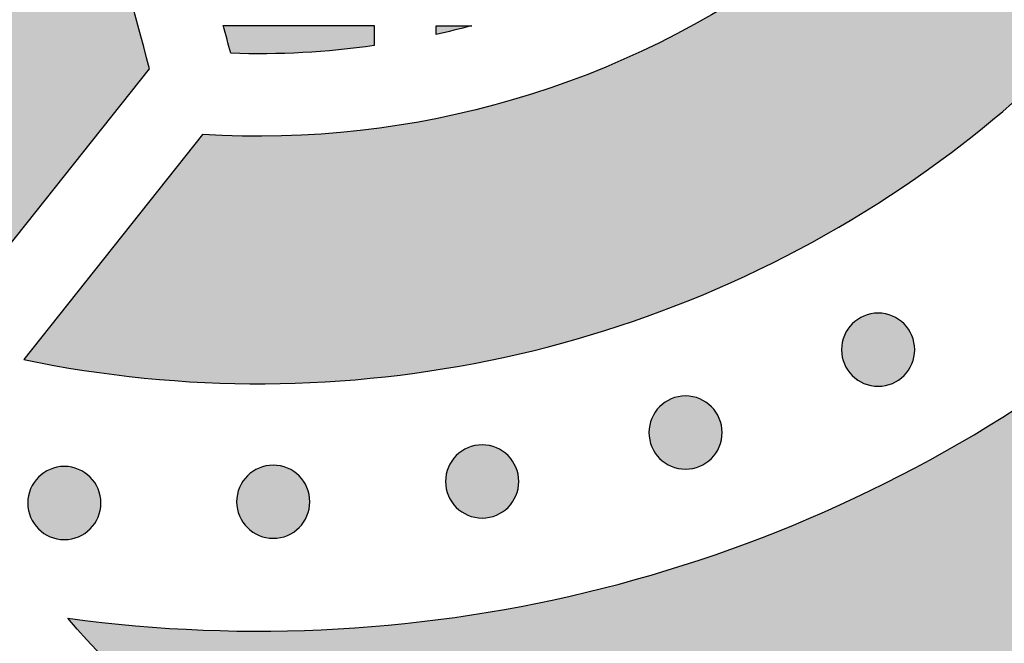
# Model space of a CAD drawing. Header units: millimetres. Extents: x -3873 to -97, y 912 to 4165.
# Tile 13 of 256: x -3842 to -3794, y 1291 to 1321. Entities that reach past the tile are written whole.
import ezdxf

# ---------------------------------------------------------------- set-up
doc = ezdxf.new("R2010")
doc.units = ezdxf.units.MM
doc.layers.add('pattern', color=7, linetype='Continuous', true_color=0x000000)

msp = doc.modelspace()

# ---------------------------------------------------------------- hatches: boundary and pattern name
at = {"layer": 'pattern'}
for points in [[(-3866.069, 1457.773), (-3866.069, 1457.718), (-3865.997, 1448.226), (-3865.757, 1438.725), (-3865.349, 1429.221), (-3864.772, 1419.719), (-3864.026, 1410.222), (-3863.112, 1400.736), (-3862.03, 1391.264), (-3860.78, 1381.811), (-3859.362, 1372.382), (-3857.778, 1362.981), (-3856.028, 1353.613), (-3854.113, 1344.281), (-3852.035, 1334.991), (-3849.794, 1325.746), (-3847.393, 1316.551), (-3844.832, 1307.41), (-3835.621, 1318.993), (-3839.936, 1335.962), (-3843.69, 1353.094), (-3846.873, 1370.361), (-3849.48, 1387.734), (-3851.505, 1405.185), (-3852.945, 1422.683), (-3853.799, 1440.201), (-3854.069, 1457.708), (-3854.069, 1457.767), (-3854.069, 1457.827), (-3853.784, 1475.334), (-3852.914, 1492.851), (-3851.459, 1510.348), (-3849.419, 1527.797), (-3846.797, 1545.168), (-3843.599, 1562.432), (-3839.83, 1579.561), (-3835.501, 1596.526), (-3844.701, 1608.117), (-3847.27, 1598.978), (-3849.679, 1589.785), (-3851.928, 1580.542), (-3854.014, 1571.254), (-3855.937, 1561.924), (-3857.695, 1552.557), (-3859.288, 1543.157), (-3860.714, 1533.73), (-3861.972, 1524.278), (-3863.063, 1514.807), (-3863.985, 1505.322), (-3864.739, 1495.825), (-3865.324, 1486.323), (-3865.74, 1476.82), (-3865.988, 1467.32), (-3866.069, 1457.827)], [(-3833.053, 1315.803), (-3841.713, 1304.89), (-3840.315, 1304.618), (-3838.902, 1304.38), (-3837.477, 1304.178), (-3836.041, 1304.011), (-3834.595, 1303.882), (-3833.141, 1303.789), (-3831.68, 1303.735), (-3830.213, 1303.719), (-3828.742, 1303.741), (-3827.269, 1303.803), (-3825.794, 1303.903), (-3824.32, 1304.043), (-3822.849, 1304.222), (-3821.381, 1304.44), (-3819.919, 1304.698), (-3818.463, 1304.994), (-3817.015, 1305.329), (-3815.578, 1305.702), (-3814.152, 1306.113), (-3812.739, 1306.561), (-3811.34, 1307.046), (-3809.957, 1307.567), (-3808.592, 1308.123), (-3807.244, 1308.713), (-3805.916, 1309.337), (-3804.61, 1309.993), (-3803.325, 1310.681), (-3802.063, 1311.399), (-3800.826, 1312.147), (-3799.614, 1312.922), (-3798.428, 1313.725), (-3797.268, 1314.554), (-3796.28, 1315.298), (-3795.304, 1316.067), (-3794.344, 1316.863), (-3793.398, 1317.683), (-3792.469, 1318.528), (-3791.558, 1319.398), (-3790.664, 1320.291), (-3789.79, 1321.207), (-3788.936, 1322.146), (-3788.103, 1323.107), (-3787.291, 1324.09), (-3786.502, 1325.092), (-3785.737, 1326.115), (-3784.995, 1327.156), (-3784.278, 1328.216), (-3783.586, 1329.292), (-3782.921, 1330.385), (-3782.281, 1331.493), (-3781.669, 1332.616), (-3781.085, 1333.752), (-3780.528, 1334.9), (-3780, 1336.059), (-3779.5, 1337.229), (-3779.029, 1338.408), (-3778.587, 1339.595), (-3778.175, 1340.789), (-3777.791, 1341.989), (-3777.438, 1343.194), (-3777.113, 1344.403), (-3776.818, 1345.614), (-3776.553, 1346.828), (-3776.316, 1348.042), (-3776.006, 1349.869), (-3775.74, 1351.707), (-3775.52, 1353.555), (-3775.346, 1355.41), (-3775.217, 1357.271), (-3775.136, 1359.137), (-3775.1, 1361.005), (-3775.112, 1362.875), (-3775.17, 1364.743), (-3775.275, 1366.609), (-3775.426, 1368.47), (-3775.624, 1370.326), (-3775.867, 1372.173), (-3776.156, 1374.011), (-3776.49, 1375.838), (-3776.869, 1377.652), (-3777.37, 1379.806), (-3777.918, 1381.951), (-3778.513, 1384.084), (-3779.153, 1386.204), (-3779.839, 1388.31), (-3780.57, 1390.4), (-3781.345, 1392.473), (-3782.165, 1394.528), (-3797.401, 1400.848), (-3795.253, 1395.558), (-3793.252, 1390.21), (-3791.4, 1384.808), (-3789.699, 1379.359), (-3789.204, 1377.599), (-3788.759, 1375.82), (-3788.365, 1374.024), (-3788.023, 1372.214), (-3787.735, 1370.391), (-3787.499, 1368.558), (-3787.318, 1366.718), (-3787.191, 1364.872), (-3787.118, 1363.023), (-3787.1, 1361.173), (-3787.136, 1359.326), (-3787.226, 1357.483), (-3787.371, 1355.646), (-3787.568, 1353.818), (-3787.819, 1352.002), (-3788.121, 1350.199), (-3788.304, 1349.257), (-3788.51, 1348.316), (-3788.739, 1347.376), (-3788.991, 1346.439), (-3789.265, 1345.504), (-3789.562, 1344.573), (-3789.882, 1343.647), (-3790.225, 1342.727), (-3790.59, 1341.812), (-3790.978, 1340.905), (-3791.387, 1340.006), (-3791.819, 1339.116), (-3792.273, 1338.235), (-3792.747, 1337.364), (-3793.243, 1336.505), (-3793.759, 1335.657), (-3794.296, 1334.822), (-3794.852, 1334), (-3795.427, 1333.193), (-3796.021, 1332.4), (-3796.633, 1331.622), (-3797.262, 1330.86), (-3797.908, 1330.115), (-3798.571, 1329.387), (-3799.249, 1328.676), (-3799.942, 1327.983), (-3800.649, 1327.309), (-3801.369, 1326.653), (-3802.102, 1326.017), (-3802.848, 1325.4), (-3803.604, 1324.803), (-3804.371, 1324.227), (-3805.131, 1323.681), (-3805.905, 1323.149), (-3806.693, 1322.633), (-3807.495, 1322.132), (-3808.31, 1321.648), (-3809.137, 1321.179), (-3809.976, 1320.728), (-3810.826, 1320.294), (-3811.687, 1319.878), (-3812.559, 1319.481), (-3813.44, 1319.102), (-3814.331, 1318.741), (-3815.23, 1318.4), (-3816.137, 1318.079), (-3817.051, 1317.778), (-3817.972, 1317.496), (-3818.899, 1317.235), (-3819.831, 1316.994), (-3820.768, 1316.774), (-3821.708, 1316.575), (-3822.652, 1316.396), (-3823.599, 1316.239), (-3824.547, 1316.102), (-3825.496, 1315.986), (-3826.446, 1315.891), (-3827.396, 1315.817), (-3828.345, 1315.764), (-3829.292, 1315.731), (-3830.237, 1315.719), (-3831.179, 1315.727), (-3832.118, 1315.755)], [(-3821.2, 1280.568), (-3821.856, 1280.759), (-3822.51, 1280.961), (-3823.162, 1281.176), (-3823.811, 1281.404), (-3824.458, 1281.644), (-3825.101, 1281.896), (-3825.74, 1282.161), (-3826.375, 1282.438), (-3827.006, 1282.727), (-3827.632, 1283.029), (-3828.253, 1283.342), (-3828.869, 1283.667), (-3829.479, 1284.004), (-3830.083, 1284.352), (-3830.68, 1284.712), (-3831.271, 1285.083), (-3831.854, 1285.465), (-3832.431, 1285.858), (-3832.999, 1286.261), (-3833.56, 1286.675), (-3834.112, 1287.099), (-3834.656, 1287.532), (-3835.191, 1287.976), (-3835.718, 1288.428), (-3836.235, 1288.89), (-3836.742, 1289.36), (-3837.24, 1289.839), (-3837.728, 1290.327), (-3838.205, 1290.822), (-3838.673, 1291.324), (-3839.13, 1291.834), (-3839.577, 1292.351), (-3837.993, 1292.152), (-3836.397, 1291.99), (-3834.792, 1291.865), (-3833.179, 1291.778), (-3831.558, 1291.73), (-3829.931, 1291.72), (-3828.3, 1291.749), (-3826.665, 1291.818), (-3825.029, 1291.926), (-3823.393, 1292.074), (-3821.758, 1292.263), (-3820.125, 1292.491), (-3818.496, 1292.759), (-3816.873, 1293.067), (-3815.258, 1293.414), (-3813.65, 1293.801), (-3812.053, 1294.227), (-3810.466, 1294.691), (-3808.893, 1295.194), (-3807.333, 1295.735), (-3805.789, 1296.312), (-3804.262, 1296.926), (-3802.753, 1297.575), (-3801.263, 1298.26), (-3799.793, 1298.978), (-3798.345, 1299.73), (-3796.919, 1300.514), (-3795.518, 1301.329), (-3794.14, 1302.175), (-3792.789, 1303.049), (-3791.464, 1303.952), (-3790.166, 1304.882), (-3788.955, 1305.792), (-3787.761, 1306.734), (-3786.585, 1307.708), (-3785.428, 1308.713), (-3784.29, 1309.748), (-3783.174, 1310.812), (-3782.08, 1311.906), (-3781.01, 1313.028), (-3779.964, 1314.178), (-3778.944, 1315.355), (-3777.95, 1316.557), (-3776.984, 1317.785), (-3776.046, 1319.037), (-3775.138, 1320.312), (-3774.26, 1321.609), (-3773.413, 1322.928), (-3772.598, 1324.266), (-3771.816, 1325.623), (-3771.066, 1326.997), (-3770.35, 1328.388), (-3769.669, 1329.793), (-3769.022, 1331.213), (-3768.41, 1332.645), (-3767.833, 1334.089), (-3767.292, 1335.542), (-3766.787, 1337.004), (-3766.318, 1338.474), (-3765.885, 1339.949), (-3765.487, 1341.429), (-3765.126, 1342.913), (-3764.801, 1344.399), (-3764.512, 1345.886), (-3764.073, 1348.517), (-3763.714, 1351.169), (-3763.436, 1353.839), (-3763.241, 1356.523), (-3763.128, 1359.217), (-3763.1, 1361.917), (-3763.156, 1364.619), (-3763.296, 1367.319), (-3763.52, 1370.014), (-3763.827, 1372.699), (-3764.218, 1375.37), (-3764.691, 1378.025), (-3765.245, 1380.658), (-3765.878, 1383.266), (-3766.59, 1385.846), (-3767.379, 1388.395), (-3753.381, 1382.589), (-3752.89, 1380.207), (-3752.458, 1377.808), (-3752.084, 1375.396), (-3751.77, 1372.971), (-3751.515, 1370.536), (-3751.321, 1368.093), (-3751.187, 1365.644), (-3751.114, 1363.192), (-3751.102, 1360.74), (-3751.151, 1358.288), (-3751.26, 1355.84), (-3751.43, 1353.397), (-3751.66, 1350.963), (-3751.95, 1348.539), (-3752.3, 1346.127), (-3752.707, 1343.729), (-3752.983, 1342.295), (-3753.288, 1340.858), (-3753.622, 1339.418), (-3753.986, 1337.977), (-3754.38, 1336.534), (-3754.803, 1335.092), (-3755.257, 1333.651), (-3755.742, 1332.211), (-3756.258, 1330.775), (-3756.804, 1329.341), (-3757.381, 1327.913), (-3757.989, 1326.49), (-3758.629, 1325.074), (-3759.299, 1323.665), (-3760, 1322.265), (-3760.732, 1320.874), (-3761.495, 1319.494), (-3762.288, 1318.125), (-3763.112, 1316.769), (-3763.966, 1315.426), (-3764.849, 1314.097), (-3765.762, 1312.784), (-3766.703, 1311.487), (-3767.673, 1310.208), (-3768.672, 1308.946), (-3769.697, 1307.704), (-3770.75, 1306.482), (-3771.829, 1305.281), (-3772.934, 1304.101), (-3774.065, 1302.945), (-3775.219, 1301.811), (-3776.397, 1300.702), (-3777.598, 1299.617), (-3778.822, 1298.558), (-3780.066, 1297.525), (-3781.331, 1296.519), (-3782.616, 1295.541), (-3783.919, 1294.59), (-3785.24, 1293.668), (-3786.578, 1292.775), (-3787.931, 1291.912), (-3789.3, 1291.078), (-3790.683, 1290.274), (-3792.078, 1289.501), (-3793.486, 1288.759), (-3794.904, 1288.048), (-3796.333, 1287.368), (-3797.77, 1286.719), (-3799.216, 1286.102), (-3800.668, 1285.516), (-3802.127, 1284.962), (-3803.59, 1284.439), (-3805.057, 1283.948), (-3806.528, 1283.488), (-3808, 1283.06), (-3809.474, 1282.662), (-3810.948, 1282.295), (-3812.421, 1281.959), (-3813.893, 1281.654), (-3815.362, 1281.378), (-3816.829, 1281.132), (-3818.291, 1280.915), (-3819.748, 1280.728)], [(-3831.68, 1319.741), (-3832.046, 1321.091), (-3824.727, 1321.084), (-3824.727, 1320.115), (-3825.591, 1320.002), (-3826.457, 1319.907), (-3827.325, 1319.832), (-3828.195, 1319.776), (-3829.066, 1319.739), (-3829.938, 1319.721), (-3830.809, 1319.722)], [(-3820.003, 1321.08), (-3820.863, 1320.86), (-3821.727, 1320.659), (-3821.726, 1321.081)], [(-3799.05, 1304.112), (-3799.078, 1304.084), (-3799.107, 1304.057), (-3799.137, 1304.031), (-3799.168, 1304.004), (-3799.2, 1303.979), (-3799.232, 1303.953), (-3799.265, 1303.929), (-3799.3, 1303.905), (-3799.334, 1303.881), (-3799.37, 1303.859), (-3799.407, 1303.837), (-3799.444, 1303.815), (-3799.482, 1303.795), (-3799.521, 1303.775), (-3799.56, 1303.756), (-3799.6, 1303.739), (-3799.641, 1303.722), (-3799.682, 1303.706), (-3799.724, 1303.69), (-3799.767, 1303.676), (-3799.81, 1303.663), (-3799.853, 1303.651), (-3799.897, 1303.64), (-3799.942, 1303.631), (-3799.986, 1303.622), (-3800.031, 1303.614), (-3800.076, 1303.608), (-3800.122, 1303.603), (-3800.168, 1303.598), (-3800.213, 1303.596), (-3800.259, 1303.594), (-3800.305, 1303.593), (-3800.351, 1303.594), (-3800.397, 1303.596), (-3800.443, 1303.599), (-3800.488, 1303.603), (-3800.534, 1303.608), (-3800.579, 1303.615), (-3800.624, 1303.622), (-3800.669, 1303.631), (-3800.713, 1303.641), (-3800.757, 1303.652), (-3800.8, 1303.664), (-3800.843, 1303.677), (-3800.886, 1303.691), (-3800.928, 1303.707), (-3800.969, 1303.723), (-3801.01, 1303.74), (-3801.05, 1303.758), (-3801.089, 1303.777), (-3801.128, 1303.796), (-3801.166, 1303.817), (-3801.203, 1303.838), (-3801.24, 1303.86), (-3801.275, 1303.883), (-3801.31, 1303.906), (-3801.344, 1303.931), (-3801.378, 1303.955), (-3801.41, 1303.98), (-3801.442, 1304.006), (-3801.472, 1304.033), (-3801.502, 1304.059), (-3801.531, 1304.086), (-3801.559, 1304.114), (-3801.587, 1304.142), (-3801.614, 1304.171), (-3801.641, 1304.201), (-3801.667, 1304.232), (-3801.693, 1304.264), (-3801.718, 1304.296), (-3801.742, 1304.329), (-3801.767, 1304.363), (-3801.79, 1304.398), (-3801.813, 1304.434), (-3801.835, 1304.471), (-3801.856, 1304.508), (-3801.876, 1304.546), (-3801.896, 1304.585), (-3801.915, 1304.624), (-3801.933, 1304.664), (-3801.95, 1304.705), (-3801.966, 1304.746), (-3801.981, 1304.788), (-3801.995, 1304.831), (-3802.008, 1304.874), (-3802.02, 1304.917), (-3802.031, 1304.961), (-3802.041, 1305.005), (-3802.049, 1305.05), (-3802.057, 1305.095), (-3802.063, 1305.14), (-3802.069, 1305.186), (-3802.073, 1305.231), (-3802.076, 1305.277), (-3802.077, 1305.323), (-3802.078, 1305.369), (-3802.077, 1305.415), (-3802.076, 1305.461), (-3802.072, 1305.507), (-3802.068, 1305.552), (-3802.063, 1305.598), (-3802.056, 1305.643), (-3802.049, 1305.688), (-3802.04, 1305.733), (-3802.03, 1305.777), (-3802.019, 1305.821), (-3802.007, 1305.864), (-3801.994, 1305.907), (-3801.98, 1305.95), (-3801.965, 1305.992), (-3801.948, 1306.033), (-3801.931, 1306.074), (-3801.913, 1306.114), (-3801.895, 1306.153), (-3801.875, 1306.192), (-3801.854, 1306.23), (-3801.833, 1306.267), (-3801.811, 1306.304), (-3801.788, 1306.339), (-3801.765, 1306.374), (-3801.741, 1306.408), (-3801.716, 1306.442), (-3801.691, 1306.474), (-3801.665, 1306.506), (-3801.639, 1306.536), (-3801.612, 1306.566), (-3801.585, 1306.595), (-3801.557, 1306.623), (-3801.529, 1306.651), (-3801.5, 1306.678), (-3801.47, 1306.705), (-3801.439, 1306.731), (-3801.408, 1306.757), (-3801.375, 1306.782), (-3801.342, 1306.806), (-3801.308, 1306.83), (-3801.273, 1306.854), (-3801.237, 1306.876), (-3801.201, 1306.898), (-3801.163, 1306.92), (-3801.125, 1306.94), (-3801.087, 1306.96), (-3801.047, 1306.979), (-3801.007, 1306.997), (-3800.966, 1307.013), (-3800.925, 1307.03), (-3800.883, 1307.045), (-3800.84, 1307.059), (-3800.797, 1307.072), (-3800.754, 1307.084), (-3800.71, 1307.095), (-3800.666, 1307.105), (-3800.621, 1307.113), (-3800.576, 1307.121), (-3800.531, 1307.127), (-3800.485, 1307.133), (-3800.44, 1307.137), (-3800.394, 1307.14), (-3800.348, 1307.141), (-3800.302, 1307.142), (-3800.256, 1307.141), (-3800.21, 1307.139), (-3800.165, 1307.136), (-3800.119, 1307.132), (-3800.073, 1307.127), (-3800.028, 1307.12), (-3799.983, 1307.113), (-3799.939, 1307.104), (-3799.894, 1307.094), (-3799.85, 1307.083), (-3799.807, 1307.071), (-3799.764, 1307.058), (-3799.722, 1307.044), (-3799.68, 1307.028), (-3799.638, 1307.012), (-3799.598, 1306.995), (-3799.557, 1306.977), (-3799.518, 1306.958), (-3799.479, 1306.939), (-3799.441, 1306.918), (-3799.404, 1306.897), (-3799.368, 1306.875), (-3799.332, 1306.852), (-3799.297, 1306.829), (-3799.263, 1306.805), (-3799.23, 1306.78), (-3799.197, 1306.755), (-3799.166, 1306.729), (-3799.135, 1306.703), (-3799.105, 1306.676), (-3799.076, 1306.649), (-3799.048, 1306.621), (-3799.02, 1306.593), (-3798.993, 1306.564), (-3798.967, 1306.534), (-3798.94, 1306.503), (-3798.915, 1306.472), (-3798.889, 1306.439), (-3798.865, 1306.406), (-3798.841, 1306.372), (-3798.817, 1306.337), (-3798.795, 1306.301), (-3798.773, 1306.264), (-3798.752, 1306.227), (-3798.731, 1306.189), (-3798.711, 1306.15), (-3798.693, 1306.111), (-3798.675, 1306.071), (-3798.658, 1306.03), (-3798.642, 1305.989), (-3798.627, 1305.947), (-3798.612, 1305.904), (-3798.599, 1305.861), (-3798.587, 1305.818), (-3798.577, 1305.774), (-3798.567, 1305.73), (-3798.558, 1305.685), (-3798.55, 1305.64), (-3798.544, 1305.595), (-3798.539, 1305.549), (-3798.535, 1305.504), (-3798.532, 1305.458), (-3798.53, 1305.412), (-3798.529, 1305.366), (-3798.53, 1305.32), (-3798.532, 1305.274), (-3798.535, 1305.228), (-3798.539, 1305.183), (-3798.544, 1305.137), (-3798.551, 1305.092), (-3798.559, 1305.047), (-3798.567, 1305.002), (-3798.577, 1304.958), (-3798.588, 1304.914), (-3798.6, 1304.871), (-3798.613, 1304.828), (-3798.628, 1304.785), (-3798.643, 1304.743), (-3798.659, 1304.702), (-3798.676, 1304.661), (-3798.694, 1304.621), (-3798.713, 1304.582), (-3798.732, 1304.543), (-3798.753, 1304.505), (-3798.774, 1304.468), (-3798.796, 1304.431), (-3798.819, 1304.396), (-3798.843, 1304.361), (-3798.867, 1304.327), (-3798.891, 1304.294), (-3798.917, 1304.261), (-3798.942, 1304.23), (-3798.969, 1304.199), (-3798.995, 1304.169), (-3799.023, 1304.14)], [(-3808.386, 1300.094), (-3808.414, 1300.067), (-3808.443, 1300.04), (-3808.473, 1300.013), (-3808.504, 1299.987), (-3808.536, 1299.961), (-3808.568, 1299.936), (-3808.601, 1299.911), (-3808.636, 1299.887), (-3808.671, 1299.864), (-3808.706, 1299.841), (-3808.743, 1299.819), (-3808.78, 1299.798), (-3808.818, 1299.777), (-3808.857, 1299.758), (-3808.896, 1299.739), (-3808.936, 1299.721), (-3808.977, 1299.704), (-3809.019, 1299.688), (-3809.06, 1299.673), (-3809.103, 1299.659), (-3809.146, 1299.646), (-3809.189, 1299.634), (-3809.233, 1299.623), (-3809.278, 1299.613), (-3809.322, 1299.604), (-3809.367, 1299.597), (-3809.413, 1299.59), (-3809.458, 1299.585), (-3809.504, 1299.581), (-3809.549, 1299.578), (-3809.595, 1299.576), (-3809.641, 1299.576), (-3809.687, 1299.576), (-3809.733, 1299.578), (-3809.779, 1299.581), (-3809.824, 1299.585), (-3809.87, 1299.591), (-3809.915, 1299.597), (-3809.96, 1299.605), (-3810.005, 1299.614), (-3810.049, 1299.623), (-3810.093, 1299.634), (-3810.136, 1299.647), (-3810.179, 1299.66), (-3810.222, 1299.674), (-3810.264, 1299.689), (-3810.305, 1299.705), (-3810.346, 1299.722), (-3810.386, 1299.74), (-3810.425, 1299.759), (-3810.464, 1299.779), (-3810.502, 1299.799), (-3810.539, 1299.821), (-3810.576, 1299.843), (-3810.611, 1299.865), (-3810.646, 1299.889), (-3810.68, 1299.913), (-3810.714, 1299.938), (-3810.746, 1299.963), (-3810.778, 1299.989), (-3810.808, 1300.015), (-3810.838, 1300.042), (-3810.867, 1300.069), (-3810.895, 1300.096), (-3810.923, 1300.125), (-3810.95, 1300.154), (-3810.977, 1300.184), (-3811.003, 1300.214), (-3811.029, 1300.246), (-3811.054, 1300.278), (-3811.079, 1300.312), (-3811.103, 1300.346), (-3811.126, 1300.381), (-3811.149, 1300.416), (-3811.171, 1300.453), (-3811.192, 1300.49), (-3811.212, 1300.528), (-3811.232, 1300.567), (-3811.251, 1300.606), (-3811.269, 1300.647), (-3811.286, 1300.687), (-3811.302, 1300.729), (-3811.317, 1300.771), (-3811.331, 1300.813), (-3811.344, 1300.856), (-3811.356, 1300.9), (-3811.367, 1300.944), (-3811.377, 1300.988), (-3811.385, 1301.032), (-3811.393, 1301.077), (-3811.399, 1301.123), (-3811.405, 1301.168), (-3811.409, 1301.214), (-3811.412, 1301.26), (-3811.413, 1301.306), (-3811.414, 1301.351), (-3811.413, 1301.397), (-3811.412, 1301.443), (-3811.409, 1301.489), (-3811.404, 1301.535), (-3811.399, 1301.58), (-3811.392, 1301.625), (-3811.385, 1301.67), (-3811.376, 1301.715), (-3811.366, 1301.759), (-3811.355, 1301.803), (-3811.343, 1301.847), (-3811.33, 1301.89), (-3811.316, 1301.932), (-3811.301, 1301.974), (-3811.285, 1302.015), (-3811.267, 1302.056), (-3811.249, 1302.096), (-3811.231, 1302.136), (-3811.211, 1302.174), (-3811.19, 1302.212), (-3811.169, 1302.249), (-3811.147, 1302.286), (-3811.124, 1302.322), (-3811.101, 1302.357), (-3811.077, 1302.391), (-3811.052, 1302.424), (-3811.027, 1302.456), (-3811.001, 1302.488), (-3810.975, 1302.519), (-3810.948, 1302.548), (-3810.921, 1302.577), (-3810.893, 1302.606), (-3810.865, 1302.633), (-3810.836, 1302.66), (-3810.806, 1302.687), (-3810.775, 1302.713), (-3810.744, 1302.739), (-3810.711, 1302.764), (-3810.678, 1302.789), (-3810.644, 1302.813), (-3810.609, 1302.836), (-3810.573, 1302.859), (-3810.537, 1302.881), (-3810.499, 1302.902), (-3810.461, 1302.923), (-3810.423, 1302.942), (-3810.383, 1302.961), (-3810.343, 1302.979), (-3810.302, 1302.996), (-3810.261, 1303.012), (-3810.219, 1303.027), (-3810.176, 1303.041), (-3810.133, 1303.054), (-3810.09, 1303.066), (-3810.046, 1303.077), (-3810.002, 1303.087), (-3809.957, 1303.096), (-3809.912, 1303.103), (-3809.867, 1303.11), (-3809.821, 1303.115), (-3809.776, 1303.119), (-3809.73, 1303.122), (-3809.684, 1303.124), (-3809.638, 1303.124), (-3809.592, 1303.124), (-3809.546, 1303.122), (-3809.501, 1303.119), (-3809.455, 1303.115), (-3809.409, 1303.109), (-3809.364, 1303.103), (-3809.319, 1303.095), (-3809.275, 1303.086), (-3809.23, 1303.076), (-3809.186, 1303.065), (-3809.143, 1303.053), (-3809.1, 1303.04), (-3809.058, 1303.026), (-3809.016, 1303.011), (-3808.974, 1302.995), (-3808.934, 1302.978), (-3808.893, 1302.96), (-3808.854, 1302.941), (-3808.815, 1302.921), (-3808.777, 1302.901), (-3808.74, 1302.879), (-3808.704, 1302.857), (-3808.668, 1302.834), (-3808.633, 1302.811), (-3808.599, 1302.787), (-3808.566, 1302.762), (-3808.533, 1302.737), (-3808.502, 1302.711), (-3808.471, 1302.685), (-3808.441, 1302.658), (-3808.412, 1302.631), (-3808.384, 1302.603), (-3808.356, 1302.575), (-3808.329, 1302.546), (-3808.303, 1302.516), (-3808.276, 1302.486), (-3808.251, 1302.454), (-3808.226, 1302.421), (-3808.201, 1302.388), (-3808.177, 1302.354), (-3808.153, 1302.319), (-3808.131, 1302.283), (-3808.109, 1302.247), (-3808.088, 1302.21), (-3808.067, 1302.171), (-3808.047, 1302.133), (-3808.029, 1302.093), (-3808.011, 1302.053), (-3807.994, 1302.012), (-3807.978, 1301.971), (-3807.963, 1301.929), (-3807.949, 1301.887), (-3807.935, 1301.844), (-3807.923, 1301.8), (-3807.913, 1301.756), (-3807.903, 1301.712), (-3807.894, 1301.667), (-3807.886, 1301.622), (-3807.88, 1301.577), (-3807.875, 1301.532), (-3807.871, 1301.486), (-3807.868, 1301.44), (-3807.866, 1301.394), (-3807.865, 1301.348), (-3807.866, 1301.302), (-3807.868, 1301.257), (-3807.871, 1301.211), (-3807.875, 1301.165), (-3807.88, 1301.12), (-3807.887, 1301.074), (-3807.895, 1301.029), (-3807.903, 1300.985), (-3807.913, 1300.941), (-3807.924, 1300.897), (-3807.936, 1300.853), (-3807.949, 1300.81), (-3807.964, 1300.768), (-3807.979, 1300.726), (-3807.995, 1300.684), (-3808.012, 1300.644), (-3808.03, 1300.604), (-3808.049, 1300.564), (-3808.069, 1300.526), (-3808.089, 1300.488), (-3808.11, 1300.45), (-3808.132, 1300.414), (-3808.155, 1300.378), (-3808.179, 1300.343), (-3808.203, 1300.309), (-3808.227, 1300.276), (-3808.253, 1300.243), (-3808.278, 1300.212), (-3808.305, 1300.181), (-3808.331, 1300.151), (-3808.359, 1300.122)], [(-3818.244, 1297.722), (-3818.272, 1297.695), (-3818.301, 1297.668), (-3818.331, 1297.641), (-3818.362, 1297.615), (-3818.394, 1297.589), (-3818.426, 1297.564), (-3818.459, 1297.539), (-3818.494, 1297.515), (-3818.528, 1297.492), (-3818.564, 1297.469), (-3818.601, 1297.447), (-3818.638, 1297.426), (-3818.676, 1297.405), (-3818.715, 1297.386), (-3818.754, 1297.367), (-3818.794, 1297.349), (-3818.835, 1297.332), (-3818.876, 1297.316), (-3818.918, 1297.301), (-3818.961, 1297.287), (-3819.004, 1297.274), (-3819.047, 1297.262), (-3819.091, 1297.251), (-3819.136, 1297.241), (-3819.18, 1297.232), (-3819.225, 1297.225), (-3819.27, 1297.218), (-3819.316, 1297.213), (-3819.362, 1297.209), (-3819.407, 1297.206), (-3819.453, 1297.204), (-3819.499, 1297.204), (-3819.545, 1297.204), (-3819.591, 1297.206), (-3819.637, 1297.209), (-3819.682, 1297.213), (-3819.728, 1297.219), (-3819.773, 1297.225), (-3819.818, 1297.233), (-3819.863, 1297.242), (-3819.907, 1297.252), (-3819.951, 1297.263), (-3819.994, 1297.275), (-3820.037, 1297.288), (-3820.08, 1297.302), (-3820.122, 1297.317), (-3820.163, 1297.333), (-3820.204, 1297.35), (-3820.244, 1297.368), (-3820.283, 1297.387), (-3820.322, 1297.407), (-3820.36, 1297.427), (-3820.397, 1297.449), (-3820.434, 1297.471), (-3820.469, 1297.493), (-3820.504, 1297.517), (-3820.538, 1297.541), (-3820.572, 1297.566), (-3820.604, 1297.591), (-3820.636, 1297.617), (-3820.666, 1297.643), (-3820.696, 1297.67), (-3820.725, 1297.697), (-3820.753, 1297.724), (-3820.781, 1297.753), (-3820.808, 1297.782), (-3820.835, 1297.812), (-3820.861, 1297.842), (-3820.887, 1297.874), (-3820.912, 1297.906), (-3820.936, 1297.94), (-3820.96, 1297.974), (-3820.984, 1298.009), (-3821.007, 1298.045), (-3821.029, 1298.081), (-3821.05, 1298.118), (-3821.07, 1298.156), (-3821.09, 1298.195), (-3821.109, 1298.235), (-3821.127, 1298.275), (-3821.144, 1298.315), (-3821.16, 1298.357), (-3821.175, 1298.399), (-3821.189, 1298.441), (-3821.202, 1298.484), (-3821.214, 1298.528), (-3821.225, 1298.572), (-3821.235, 1298.616), (-3821.243, 1298.661), (-3821.251, 1298.706), (-3821.257, 1298.751), (-3821.263, 1298.796), (-3821.267, 1298.842), (-3821.27, 1298.888), (-3821.271, 1298.934), (-3821.272, 1298.98), (-3821.271, 1299.025), (-3821.269, 1299.071), (-3821.266, 1299.117), (-3821.262, 1299.163), (-3821.257, 1299.208), (-3821.25, 1299.253), (-3821.243, 1299.298), (-3821.234, 1299.343), (-3821.224, 1299.387), (-3821.213, 1299.431), (-3821.201, 1299.475), (-3821.188, 1299.518), (-3821.174, 1299.56), (-3821.159, 1299.602), (-3821.142, 1299.643), (-3821.125, 1299.684), (-3821.107, 1299.724), (-3821.089, 1299.764), (-3821.069, 1299.802), (-3821.048, 1299.84), (-3821.027, 1299.878), (-3821.005, 1299.914), (-3820.982, 1299.95), (-3820.959, 1299.985), (-3820.935, 1300.019), (-3820.91, 1300.052), (-3820.885, 1300.084), (-3820.859, 1300.116), (-3820.833, 1300.147), (-3820.806, 1300.177), (-3820.779, 1300.206), (-3820.751, 1300.234), (-3820.723, 1300.261), (-3820.694, 1300.288), (-3820.664, 1300.315), (-3820.633, 1300.341), (-3820.602, 1300.367), (-3820.569, 1300.392), (-3820.536, 1300.417), (-3820.502, 1300.441), (-3820.467, 1300.464), (-3820.431, 1300.487), (-3820.395, 1300.509), (-3820.357, 1300.53), (-3820.319, 1300.551), (-3820.28, 1300.57), (-3820.241, 1300.589), (-3820.201, 1300.607), (-3820.16, 1300.624), (-3820.119, 1300.64), (-3820.077, 1300.655), (-3820.034, 1300.669), (-3819.991, 1300.682), (-3819.948, 1300.694), (-3819.904, 1300.705), (-3819.86, 1300.715), (-3819.815, 1300.724), (-3819.77, 1300.731), (-3819.725, 1300.738), (-3819.679, 1300.743), (-3819.634, 1300.747), (-3819.588, 1300.75), (-3819.542, 1300.752), (-3819.496, 1300.752), (-3819.45, 1300.752), (-3819.404, 1300.75), (-3819.359, 1300.747), (-3819.313, 1300.743), (-3819.267, 1300.737), (-3819.222, 1300.731), (-3819.177, 1300.723), (-3819.133, 1300.714), (-3819.088, 1300.704), (-3819.044, 1300.693), (-3819.001, 1300.681), (-3818.958, 1300.668), (-3818.915, 1300.654), (-3818.874, 1300.639), (-3818.832, 1300.623), (-3818.792, 1300.606), (-3818.751, 1300.588), (-3818.712, 1300.569), (-3818.673, 1300.549), (-3818.635, 1300.529), (-3818.598, 1300.507), (-3818.562, 1300.485), (-3818.526, 1300.463), (-3818.491, 1300.439), (-3818.457, 1300.415), (-3818.424, 1300.39), (-3818.391, 1300.365), (-3818.36, 1300.339), (-3818.329, 1300.313), (-3818.299, 1300.286), (-3818.27, 1300.259), (-3818.242, 1300.232), (-3818.214, 1300.203), (-3818.187, 1300.174), (-3818.161, 1300.144), (-3818.134, 1300.114), (-3818.109, 1300.082), (-3818.083, 1300.05), (-3818.059, 1300.016), (-3818.035, 1299.982), (-3818.011, 1299.947), (-3817.989, 1299.911), (-3817.967, 1299.875), (-3817.945, 1299.838), (-3817.925, 1299.8), (-3817.905, 1299.761), (-3817.887, 1299.721), (-3817.869, 1299.681), (-3817.852, 1299.641), (-3817.836, 1299.599), (-3817.821, 1299.557), (-3817.806, 1299.515), (-3817.793, 1299.472), (-3817.781, 1299.428), (-3817.771, 1299.384), (-3817.761, 1299.34), (-3817.752, 1299.295), (-3817.744, 1299.25), (-3817.738, 1299.205), (-3817.733, 1299.16), (-3817.729, 1299.114), (-3817.726, 1299.068), (-3817.724, 1299.022), (-3817.723, 1298.976), (-3817.724, 1298.931), (-3817.726, 1298.885), (-3817.729, 1298.839), (-3817.733, 1298.793), (-3817.738, 1298.748), (-3817.745, 1298.703), (-3817.753, 1298.658), (-3817.761, 1298.613), (-3817.771, 1298.569), (-3817.782, 1298.525), (-3817.794, 1298.481), (-3817.807, 1298.438), (-3817.822, 1298.396), (-3817.837, 1298.354), (-3817.853, 1298.313), (-3817.87, 1298.272), (-3817.888, 1298.232), (-3817.907, 1298.192), (-3817.926, 1298.154), (-3817.947, 1298.116), (-3817.968, 1298.078), (-3817.99, 1298.042), (-3818.013, 1298.006), (-3818.037, 1297.971), (-3818.061, 1297.937), (-3818.085, 1297.904), (-3818.111, 1297.872), (-3818.136, 1297.84), (-3818.163, 1297.809), (-3818.189, 1297.779), (-3818.217, 1297.75)], [(-3838.494, 1296.677), (-3838.522, 1296.649), (-3838.551, 1296.622), (-3838.581, 1296.596), (-3838.612, 1296.569), (-3838.644, 1296.544), (-3838.676, 1296.518), (-3838.709, 1296.494), (-3838.743, 1296.47), (-3838.778, 1296.446), (-3838.814, 1296.424), (-3838.851, 1296.402), (-3838.888, 1296.38), (-3838.926, 1296.36), (-3838.965, 1296.34), (-3839.004, 1296.322), (-3839.044, 1296.304), (-3839.085, 1296.287), (-3839.126, 1296.271), (-3839.168, 1296.256), (-3839.211, 1296.241), (-3839.254, 1296.228), (-3839.297, 1296.216), (-3839.341, 1296.206), (-3839.386, 1296.196), (-3839.43, 1296.187), (-3839.475, 1296.179), (-3839.52, 1296.173), (-3839.566, 1296.168), (-3839.612, 1296.164), (-3839.657, 1296.161), (-3839.703, 1296.159), (-3839.749, 1296.158), (-3839.795, 1296.159), (-3839.841, 1296.161), (-3839.887, 1296.164), (-3839.932, 1296.168), (-3839.978, 1296.173), (-3840.023, 1296.18), (-3840.068, 1296.188), (-3840.113, 1296.196), (-3840.157, 1296.206), (-3840.201, 1296.217), (-3840.244, 1296.229), (-3840.287, 1296.242), (-3840.33, 1296.257), (-3840.372, 1296.272), (-3840.413, 1296.288), (-3840.454, 1296.305), (-3840.494, 1296.323), (-3840.533, 1296.342), (-3840.572, 1296.361), (-3840.61, 1296.382), (-3840.647, 1296.403), (-3840.684, 1296.425), (-3840.719, 1296.448), (-3840.754, 1296.472), (-3840.788, 1296.496), (-3840.822, 1296.52), (-3840.854, 1296.546), (-3840.886, 1296.571), (-3840.916, 1296.598), (-3840.946, 1296.624), (-3840.975, 1296.652), (-3841.003, 1296.679), (-3841.031, 1296.707), (-3841.058, 1296.736), (-3841.085, 1296.766), (-3841.111, 1296.797), (-3841.137, 1296.829), (-3841.162, 1296.861), (-3841.186, 1296.894), (-3841.21, 1296.929), (-3841.234, 1296.963), (-3841.257, 1296.999), (-3841.279, 1297.036), (-3841.3, 1297.073), (-3841.32, 1297.111), (-3841.34, 1297.15), (-3841.359, 1297.189), (-3841.377, 1297.229), (-3841.394, 1297.27), (-3841.41, 1297.311), (-3841.425, 1297.353), (-3841.439, 1297.396), (-3841.452, 1297.439), (-3841.464, 1297.482), (-3841.475, 1297.526), (-3841.485, 1297.571), (-3841.493, 1297.615), (-3841.501, 1297.66), (-3841.507, 1297.705), (-3841.513, 1297.751), (-3841.517, 1297.797), (-3841.52, 1297.842), (-3841.521, 1297.888), (-3841.522, 1297.934), (-3841.521, 1297.98), (-3841.519, 1298.026), (-3841.516, 1298.072), (-3841.512, 1298.117), (-3841.507, 1298.163), (-3841.5, 1298.208), (-3841.493, 1298.253), (-3841.484, 1298.298), (-3841.474, 1298.342), (-3841.463, 1298.386), (-3841.451, 1298.429), (-3841.438, 1298.472), (-3841.424, 1298.515), (-3841.409, 1298.557), (-3841.392, 1298.598), (-3841.375, 1298.639), (-3841.357, 1298.679), (-3841.338, 1298.718), (-3841.319, 1298.757), (-3841.298, 1298.795), (-3841.277, 1298.832), (-3841.255, 1298.869), (-3841.232, 1298.904), (-3841.209, 1298.939), (-3841.185, 1298.973), (-3841.16, 1299.007), (-3841.135, 1299.039), (-3841.109, 1299.071), (-3841.083, 1299.101), (-3841.056, 1299.131), (-3841.029, 1299.16), (-3841.001, 1299.188), (-3840.973, 1299.216), (-3840.944, 1299.243), (-3840.914, 1299.27), (-3840.883, 1299.296), (-3840.852, 1299.322), (-3840.819, 1299.347), (-3840.786, 1299.371), (-3840.752, 1299.396), (-3840.717, 1299.419), (-3840.681, 1299.442), (-3840.644, 1299.464), (-3840.607, 1299.485), (-3840.569, 1299.505), (-3840.53, 1299.525), (-3840.491, 1299.544), (-3840.451, 1299.562), (-3840.41, 1299.579), (-3840.369, 1299.595), (-3840.327, 1299.61), (-3840.284, 1299.624), (-3840.241, 1299.637), (-3840.198, 1299.649), (-3840.154, 1299.66), (-3840.11, 1299.67), (-3840.065, 1299.678), (-3840.02, 1299.686), (-3839.975, 1299.692), (-3839.929, 1299.698), (-3839.884, 1299.702), (-3839.838, 1299.705), (-3839.792, 1299.706), (-3839.746, 1299.707), (-3839.7, 1299.706), (-3839.654, 1299.704), (-3839.608, 1299.701), (-3839.563, 1299.697), (-3839.517, 1299.692), (-3839.472, 1299.685), (-3839.427, 1299.678), (-3839.383, 1299.669), (-3839.338, 1299.659), (-3839.294, 1299.648), (-3839.251, 1299.636), (-3839.208, 1299.623), (-3839.165, 1299.609), (-3839.124, 1299.594), (-3839.082, 1299.577), (-3839.041, 1299.56), (-3839.001, 1299.542), (-3838.962, 1299.524), (-3838.923, 1299.504), (-3838.885, 1299.483), (-3838.848, 1299.462), (-3838.812, 1299.44), (-3838.776, 1299.417), (-3838.741, 1299.394), (-3838.707, 1299.37), (-3838.674, 1299.345), (-3838.641, 1299.32), (-3838.61, 1299.294), (-3838.579, 1299.268), (-3838.549, 1299.241), (-3838.52, 1299.214), (-3838.492, 1299.186), (-3838.464, 1299.158), (-3838.437, 1299.129), (-3838.411, 1299.099), (-3838.384, 1299.068), (-3838.359, 1299.037), (-3838.333, 1299.004), (-3838.309, 1298.971), (-3838.285, 1298.937), (-3838.261, 1298.902), (-3838.239, 1298.866), (-3838.217, 1298.83), (-3838.195, 1298.792), (-3838.175, 1298.754), (-3838.155, 1298.716), (-3838.137, 1298.676), (-3838.119, 1298.636), (-3838.102, 1298.595), (-3838.086, 1298.554), (-3838.071, 1298.512), (-3838.056, 1298.469), (-3838.043, 1298.426), (-3838.031, 1298.383), (-3838.02, 1298.339), (-3838.011, 1298.295), (-3838.002, 1298.25), (-3837.994, 1298.205), (-3837.988, 1298.16), (-3837.983, 1298.114), (-3837.979, 1298.069), (-3837.976, 1298.023), (-3837.974, 1297.977), (-3837.973, 1297.931), (-3837.974, 1297.885), (-3837.976, 1297.839), (-3837.979, 1297.794), (-3837.983, 1297.748), (-3837.988, 1297.702), (-3837.995, 1297.657), (-3838.002, 1297.612), (-3838.011, 1297.568), (-3838.021, 1297.523), (-3838.032, 1297.479), (-3838.044, 1297.436), (-3838.057, 1297.393), (-3838.072, 1297.351), (-3838.087, 1297.309), (-3838.103, 1297.267), (-3838.12, 1297.227), (-3838.138, 1297.186), (-3838.157, 1297.147), (-3838.176, 1297.108), (-3838.197, 1297.07), (-3838.218, 1297.033), (-3838.24, 1296.997), (-3838.263, 1296.961), (-3838.287, 1296.926), (-3838.311, 1296.892), (-3838.335, 1296.859), (-3838.361, 1296.826), (-3838.386, 1296.795), (-3838.413, 1296.764), (-3838.439, 1296.734), (-3838.467, 1296.705)], [(-3828.369, 1296.741), (-3828.397, 1296.713), (-3828.427, 1296.686), (-3828.456, 1296.659), (-3828.487, 1296.633), (-3828.519, 1296.607), (-3828.551, 1296.582), (-3828.585, 1296.558), (-3828.619, 1296.533), (-3828.654, 1296.51), (-3828.689, 1296.487), (-3828.726, 1296.465), (-3828.763, 1296.444), (-3828.801, 1296.424), (-3828.84, 1296.404), (-3828.879, 1296.385), (-3828.92, 1296.367), (-3828.96, 1296.35), (-3829.002, 1296.334), (-3829.044, 1296.319), (-3829.086, 1296.305), (-3829.129, 1296.292), (-3829.173, 1296.28), (-3829.216, 1296.269), (-3829.261, 1296.259), (-3829.305, 1296.251), (-3829.35, 1296.243), (-3829.396, 1296.237), (-3829.441, 1296.231), (-3829.487, 1296.227), (-3829.533, 1296.224), (-3829.578, 1296.223), (-3829.624, 1296.222), (-3829.67, 1296.223), (-3829.716, 1296.224), (-3829.762, 1296.227), (-3829.808, 1296.232), (-3829.853, 1296.237), (-3829.898, 1296.244), (-3829.943, 1296.251), (-3829.988, 1296.26), (-3830.032, 1296.27), (-3830.076, 1296.281), (-3830.12, 1296.293), (-3830.163, 1296.306), (-3830.205, 1296.32), (-3830.247, 1296.335), (-3830.288, 1296.352), (-3830.329, 1296.369), (-3830.369, 1296.387), (-3830.408, 1296.405), (-3830.447, 1296.425), (-3830.485, 1296.446), (-3830.522, 1296.467), (-3830.559, 1296.489), (-3830.595, 1296.512), (-3830.629, 1296.535), (-3830.664, 1296.559), (-3830.697, 1296.584), (-3830.729, 1296.609), (-3830.761, 1296.635), (-3830.792, 1296.661), (-3830.821, 1296.688), (-3830.85, 1296.715), (-3830.879, 1296.743), (-3830.906, 1296.771), (-3830.933, 1296.8), (-3830.96, 1296.83), (-3830.986, 1296.861), (-3831.012, 1296.892), (-3831.037, 1296.925), (-3831.062, 1296.958), (-3831.086, 1296.992), (-3831.109, 1297.027), (-3831.132, 1297.063), (-3831.154, 1297.099), (-3831.175, 1297.137), (-3831.195, 1297.175), (-3831.215, 1297.213), (-3831.234, 1297.253), (-3831.252, 1297.293), (-3831.269, 1297.334), (-3831.285, 1297.375), (-3831.3, 1297.417), (-3831.314, 1297.46), (-3831.327, 1297.503), (-3831.339, 1297.546), (-3831.35, 1297.59), (-3831.36, 1297.634), (-3831.369, 1297.679), (-3831.376, 1297.724), (-3831.383, 1297.769), (-3831.388, 1297.815), (-3831.392, 1297.86), (-3831.395, 1297.906), (-3831.397, 1297.952), (-3831.397, 1297.998), (-3831.396, 1298.044), (-3831.395, 1298.09), (-3831.392, 1298.135), (-3831.387, 1298.181), (-3831.382, 1298.227), (-3831.376, 1298.272), (-3831.368, 1298.317), (-3831.359, 1298.361), (-3831.349, 1298.406), (-3831.338, 1298.45), (-3831.326, 1298.493), (-3831.313, 1298.536), (-3831.299, 1298.578), (-3831.284, 1298.62), (-3831.268, 1298.662), (-3831.251, 1298.702), (-3831.233, 1298.743), (-3831.214, 1298.782), (-3831.194, 1298.821), (-3831.173, 1298.859), (-3831.152, 1298.896), (-3831.13, 1298.932), (-3831.107, 1298.968), (-3831.084, 1299.003), (-3831.06, 1299.037), (-3831.035, 1299.07), (-3831.01, 1299.103), (-3830.984, 1299.134), (-3830.958, 1299.165), (-3830.931, 1299.195), (-3830.904, 1299.224), (-3830.876, 1299.252), (-3830.848, 1299.28), (-3830.819, 1299.307), (-3830.789, 1299.333), (-3830.758, 1299.36), (-3830.727, 1299.385), (-3830.694, 1299.411), (-3830.661, 1299.435), (-3830.627, 1299.459), (-3830.592, 1299.483), (-3830.556, 1299.505), (-3830.52, 1299.527), (-3830.482, 1299.548), (-3830.444, 1299.569), (-3830.406, 1299.589), (-3830.366, 1299.607), (-3830.326, 1299.625), (-3830.285, 1299.642), (-3830.244, 1299.658), (-3830.202, 1299.673), (-3830.16, 1299.687), (-3830.117, 1299.701), (-3830.073, 1299.713), (-3830.029, 1299.723), (-3829.985, 1299.733), (-3829.94, 1299.742), (-3829.895, 1299.75), (-3829.85, 1299.756), (-3829.805, 1299.761), (-3829.759, 1299.765), (-3829.713, 1299.768), (-3829.667, 1299.77), (-3829.621, 1299.771), (-3829.575, 1299.77), (-3829.529, 1299.768), (-3829.484, 1299.765), (-3829.438, 1299.761), (-3829.393, 1299.756), (-3829.347, 1299.749), (-3829.302, 1299.741), (-3829.258, 1299.733), (-3829.213, 1299.723), (-3829.17, 1299.712), (-3829.126, 1299.7), (-3829.083, 1299.687), (-3829.041, 1299.672), (-3828.999, 1299.657), (-3828.957, 1299.641), (-3828.917, 1299.624), (-3828.877, 1299.606), (-3828.837, 1299.587), (-3828.798, 1299.568), (-3828.761, 1299.547), (-3828.723, 1299.526), (-3828.687, 1299.504), (-3828.651, 1299.481), (-3828.616, 1299.457), (-3828.582, 1299.433), (-3828.549, 1299.409), (-3828.516, 1299.383), (-3828.485, 1299.358), (-3828.454, 1299.331), (-3828.424, 1299.305), (-3828.395, 1299.277), (-3828.367, 1299.25), (-3828.34, 1299.222), (-3828.312, 1299.193), (-3828.286, 1299.163), (-3828.26, 1299.132), (-3828.234, 1299.1), (-3828.209, 1299.068), (-3828.184, 1299.035), (-3828.16, 1299), (-3828.137, 1298.965), (-3828.114, 1298.93), (-3828.092, 1298.893), (-3828.071, 1298.856), (-3828.05, 1298.818), (-3828.031, 1298.779), (-3828.012, 1298.74), (-3827.994, 1298.7), (-3827.977, 1298.659), (-3827.961, 1298.618), (-3827.946, 1298.576), (-3827.932, 1298.533), (-3827.919, 1298.49), (-3827.907, 1298.447), (-3827.896, 1298.403), (-3827.886, 1298.358), (-3827.877, 1298.314), (-3827.87, 1298.269), (-3827.863, 1298.224), (-3827.858, 1298.178), (-3827.854, 1298.132), (-3827.851, 1298.087), (-3827.849, 1298.041), (-3827.849, 1297.995), (-3827.849, 1297.949), (-3827.851, 1297.903), (-3827.854, 1297.857), (-3827.858, 1297.812), (-3827.864, 1297.766), (-3827.87, 1297.721), (-3827.878, 1297.676), (-3827.886, 1297.631), (-3827.896, 1297.587), (-3827.907, 1297.543), (-3827.919, 1297.5), (-3827.933, 1297.457), (-3827.947, 1297.414), (-3827.962, 1297.372), (-3827.978, 1297.331), (-3827.995, 1297.29), (-3828.013, 1297.25), (-3828.032, 1297.211), (-3828.052, 1297.172), (-3828.072, 1297.134), (-3828.093, 1297.097), (-3828.116, 1297.06), (-3828.138, 1297.025), (-3828.162, 1296.99), (-3828.186, 1296.956), (-3828.21, 1296.922), (-3828.236, 1296.89), (-3828.262, 1296.858), (-3828.288, 1296.828), (-3828.315, 1296.798), (-3828.342, 1296.769)]]:
    msp.add_hatch(color=256, dxfattribs=at).paths.add_polyline_path(points, flags=0)

# ---------------------------------------------------------------- linework, layer by layer
for p, q in [((-3844.832, 1307.41), (-3835.621, 1318.993)), ((-3833.053, 1315.803), (-3841.713, 1304.89))]:
    msp.add_line(p, q, dxfattribs=at)
for points in [[(-3832.046, 1321.091), (-3824.727, 1321.084), (-3824.727, 1320.115)], [(-3821.727, 1320.659), (-3821.726, 1321.081), (-3820.003, 1321.08)]]:
    msp.add_lwpolyline(points, dxfattribs=at)
at = {"layer": 'pattern', "extrusion": (0, 0, -1)}
for centre in [(3800.304, 1305.368), (3809.64, 1301.35), (3819.498, 1298.978), (3839.748, 1297.933), (3829.623, 1297.996)]:
    msp.add_circle(centre, 1.774, dxfattribs=at)
at = {"layer": 'pattern'}
for centre, radius, start, end in [((-3828.914, 1357.652), 53.468, 306.2891, 349.6466), ((-3830.332, 1359.583), 55.864, 258.2447, 306.2891), ((-3830.332, 1359.583), 67.864, 262.17072, 306.28914)]:
    msp.add_arc(centre, radius, start, end, dxfattribs=at)
at = {"layer": 'pattern', "extrusion": (0, 0, -1)}
for centre, radius, start, end in [((3828.914, 1357.652), 77.468, 190.35336, 264.28497), ((3830.332, 1359.583), 43.864, 233.7109, 273.5563), ((3328.277, 1457.037), 521.789, 344.74447, 344.89796), ((3830.332, 1359.583), 39.864, 254.9837, 257.5337), ((3830.332, 1359.583), 39.864, 261.9179, 271.9372), ((3811.169, 1316.435), 37.243, 285.6243, 319.7091)]:
    msp.add_arc(centre, radius, start, end, dxfattribs=at)
at = {"layer": 'pattern'}
msp.add_rational_spline([(-3835.621, 1318.993), (-3854.156, 1387.112), (-3854.069, 1457.708), (-3854.069, 1457.711), (-3854.069, 1457.767)], [1, 0.991109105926, 1, 0.999999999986, 1], degree=2, knots=[-0.026238, -0.026238, -0.026238, 140.326344, 140.326344, 140.331835, 140.331835, 140.331835], dxfattribs=at)

doc.saveas('drawing.dxf')
